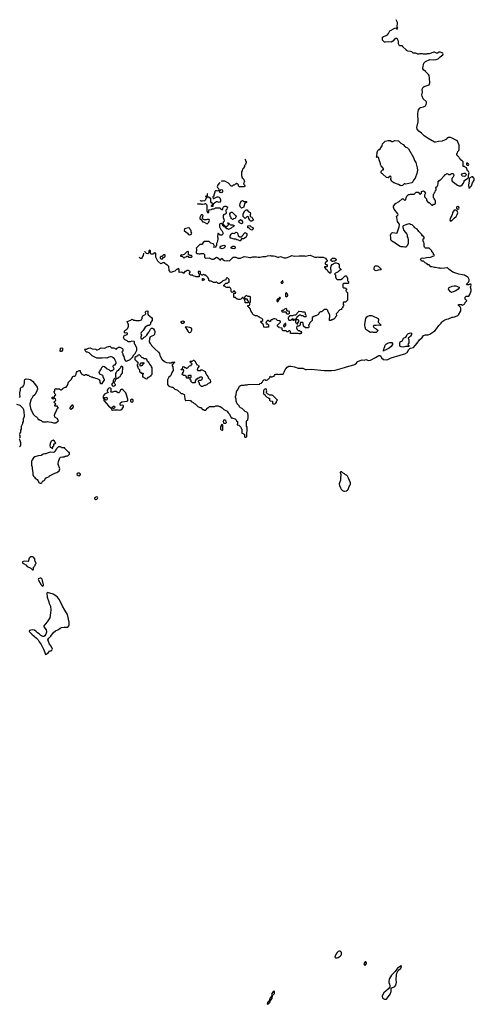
# Model space of a CAD drawing. Header units: inches. Extents: x 1889655 to 2052254, y 217972 to 431650.
# Tile 47 of 49: x 1974531 to 1984325, y 410434 to 431650. Entities that reach past the tile are written whole.
import ezdxf

# ---------------------------------------------------------------- set-up
doc = ezdxf.new("R2010")
doc.units = ezdxf.units.IN
doc.header["$MEASUREMENT"] = 0
for name, color, linetype in [('B9471', 7, 'Continuous'), ('B9472', 7, 'Continuous'), ('B9481', 7, 'Continuous'), ('B9482', 7, 'Continuous'), ('B9483', 7, 'Continuous')]:
    doc.layers.add(name, color=color, linetype=linetype)

msp = doc.modelspace()

# ---------------------------------------------------------------- linework, layer by layer
at = {"layer": 'B9471', "color": 6, "elevation": 200}
for points in [[(1974723, 420000), (1974718, 419982), (1974710, 419978), (1974630, 419982), (1974594, 419970), (1974594, 419950), (1974614, 419930), (1974664, 419904), (1974694, 419870), (1974773, 419833), (1974810, 419794), (1974822, 419798), (1974826, 419810), (1974827, 419853), (1974842, 419858), (1974847, 419873), (1974866, 419890), (1974867, 419913), (1974886, 419930), (1974861, 419981), (1974858, 420000)], [(1980000, 410713), (1979990, 410709), (1979962, 410670), (1979956, 410650), (1979962, 410630), (1979960, 410620), (1979924, 410570), (1979912, 410530), (1979914, 410514), (1979930, 410512), (1979950, 410532), (1979970, 410562), (1979978, 410622), (1980000, 410642)]]:
    msp.add_lwpolyline(points, dxfattribs=at)
for points in [[(1974990, 419615), (1974970, 419615), (1974951, 419609), (1974938, 419602), (1974931, 419590), (1974936, 419570), (1974990, 419476), (1975010, 419456), (1975030, 419445), (1975038, 419450), (1975044, 419470), (1975014, 419594), (1975010, 419602)], [(1975131, 419309), (1975120, 419300), (1975116, 419290), (1975125, 419210), (1975162, 419110), (1975168, 419070), (1975193, 419013), (1975200, 418930), (1975196, 418870), (1975179, 418761), (1975125, 418675), (1975054, 418590), (1975053, 418570), (1975100, 418500), (1975111, 418470), (1975111, 418450), (1975095, 418410), (1975070, 418375), (1975050, 418363), (1975030, 418361), (1974985, 418384), (1974950, 418419), (1974917, 418437), (1974884, 418470), (1974850, 418493), (1974810, 418501), (1974770, 418499), (1974745, 418490), (1974736, 418470), (1974746, 418450), (1974790, 418407), (1974890, 418326), (1974926, 418290), (1974950, 418245), (1974995, 418190), (1975046, 418090), (1975070, 418014), (1975090, 417974), (1975110, 417982), (1975126, 417990), (1975148, 418012), (1975170, 418042), (1975190, 418052), (1975210, 418054), (1975230, 418074), (1975238, 418090), (1975208, 418150), (1975176, 418196), (1975148, 418252), (1975139, 418290), (1975157, 418323), (1975204, 418370), (1975256, 418444), (1975300, 418480), (1975369, 418510), (1975403, 418537), (1975430, 418551), (1975490, 418561), (1975570, 418558), (1975593, 418587), (1975599, 418610), (1975597, 418670), (1975558, 418830), (1975504, 418930), (1975453, 419010), (1975392, 419152), (1975347, 419207), (1975310, 419239), (1975249, 419270)], [(1979910, 410508), (1979890, 410495), (1979872, 410470), (1979864, 410444), (1979870, 410434), (1979890, 410442), (1979928, 410490), (1979926, 410506)]]:
    msp.add_lwpolyline(points, close=True, dxfattribs=at)
at = {"layer": 'B9472', "color": 6, "elevation": 200}
for points in [[(1979384, 428643), (1979394, 428630), (1979394, 428610), (1979412, 428592), (1979412, 428570), (1979392, 428530), (1979372, 428510), (1979371, 428490), (1979351, 428450), (1979331, 428430), (1979322, 428390), (1979312, 428370), (1979311, 428290), (1979326, 428246), (1979345, 428225), (1979371, 428170), (1979352, 428110), (1979372, 428090), (1979382, 428070), (1979374, 428050), (1979268, 428048), (1979246, 428070), (1979246, 428090), (1979226, 428110), (1979210, 428118), (1979190, 428106), (1979170, 428106), (1979150, 428086), (1979130, 428086), (1979110, 428066), (1979090, 428066), (1979026, 428130), (1978950, 428168), (1978887, 428173), (1978868, 428167)], [(1978841, 428141), (1978802, 428090), (1978782, 428050), (1978792, 428032), (1978814, 428010), (1978822, 427982), (1978830, 427974), (1978850, 427974), (1978870, 427992), (1978890, 427982), (1978898, 427970), (1978898, 427950), (1978891, 427930), (1978870, 427918), (1978850, 427926), (1978846, 427930), (1978842, 427962), (1978830, 427966), (1978810, 427966), (1978790, 427958), (1978770, 427966), (1978750, 427966), (1978733, 427947), (1978733, 427933), (1978714, 427870), (1978714, 427850), (1978694, 427830), (1978698, 427798), (1978710, 427794), (1978788, 427832), (1978810, 427832), (1978825, 427825), (1978842, 427810), (1978852, 427790), (1978858, 427770), (1978857, 427743), (1978844, 427716), (1978830, 427708), (1978790, 427722), (1978770, 427722), (1978746, 427714), (1978730, 427698), (1978698, 427682), (1978693, 427627), (1978670, 427626), (1978666, 427630), (1978666, 427650), (1978682, 427658), (1978686, 427690), (1978663, 427703), (1978648, 427728), (1978647, 427787), (1978642, 427802), (1978630, 427806), (1978610, 427826), (1978570, 427826), (1978558, 427822), (1978553, 427807), (1978538, 427802), (1978534, 427770), (1978512, 427748), (1978470, 427738), (1978450, 427738), (1978428, 427748), (1978435, 427763)], [(1978534, 427854), (1978534, 427850), (1978538, 427838), (1978550, 427834), (1978562, 427838), (1978576, 427864), (1978580, 427900), (1978582, 427902)], [(1978356, 427690), (1978370, 427682), (1978430, 427682), (1978450, 427672), (1978470, 427672), (1978516, 427684), (1978528, 427692), (1978534, 427690), (1978554, 427670), (1978562, 427650), (1978562, 427530), (1978578, 427498), (1978590, 427494), (1978602, 427498), (1978607, 427553), (1978662, 427558), (1978670, 427574), (1978710, 427574), (1978736, 427584), (1978750, 427594), (1978850, 427594), (1978858, 427578), (1978873, 427573), (1978878, 427558), (1978890, 427554), (1978906, 427570), (1978906, 427590), (1978923, 427617), (1978950, 427632), (1978972, 427632), (1979014, 427610), (1979004, 427596), (1978994, 427570), (1978973, 427547), (1978972, 427530), (1978982, 427490), (1978973, 427467), (1978960, 427460), (1978926, 427454), (1978912, 427430), (1978912, 427390), (1978932, 427352), (1978934, 427310), (1978914, 427290), (1978914, 427270), (1978894, 427246), (1978876, 427256), (1978864, 427256), (1978838, 427242), (1978834, 427230), (1978832, 427190), (1978862, 427130), (1978882, 427110), (1978912, 427048), (1978890, 427006), (1978848, 427008), (1978810, 427046), (1978798, 427042), (1978792, 426970), (1978802, 426950), (1978802, 426910), (1978794, 426890), (1978794, 426870), (1978784, 426856), (1978773, 426827), (1978772, 426788), (1978754, 426770), (1978754, 426750), (1978750, 426746), (1978710, 426746), (1978708, 426750), (1978722, 426758), (1978726, 426770), (1978708, 426810), (1978699, 426819), (1978650, 426835), (1978610, 426868), (1978510, 426868), (1978482, 426850), (1978464, 426816), (1978453, 426807), (1978410, 426806), (1978334, 426730), (1978342, 426710), (1978342, 426670), (1978332, 426650), (1978334, 426630), (1978350, 426614), (1978372, 426612), (1978390, 426602), (1978416, 426604), (1978430, 426612), (1978492, 426612), (1978512, 426592), (1978513, 426533), (1978533, 426513), (1978610, 426516), (1978670, 426491), (1978709, 426491), (1978723, 426497), (1978770, 426532), (1978802, 426522), (1978850, 426474), (1978862, 426478), (1978866, 426490), (1978890, 426514), (1978905, 426485), (1978944, 426464), (1978984, 426456), (1979018, 426458), (1979050, 426454), (1979130, 426532), (1979190, 426532), (1979230, 426514), (1979290, 426514), (1979350, 426542), (1979370, 426545), (1979416, 426544), (1979490, 426525), (1979510, 426525), (1979550, 426541), (1979570, 426543), (1979630, 426541), (1979671, 426531), (1979709, 426531), (1979770, 426546), (1979830, 426551), (1979870, 426565), (1979930, 426571), (1979950, 426565), (1979990, 426565), (1980000, 426562)], [(1980000, 425202), (1979984, 425196), (1979970, 425186), (1979950, 425186), (1979934, 425170), (1979934, 425150), (1979930, 425146), (1979910, 425146), (1979890, 425166), (1979870, 425166), (1979850, 425146), (1979834, 425110), (1979838, 425098), (1979870, 425094), (1979890, 425074), (1979893, 425027), (1979850, 425026), (1979830, 425018), (1979807, 425027), (1979788, 425028), (1979782, 425082), (1979767, 425087), (1979762, 425102), (1979750, 425106), (1979742, 425122), (1979726, 425130), (1979726, 425150), (1979730, 425154), (1979750, 425154), (1979766, 425170), (1979766, 425190), (1979746, 425210), (1979708, 425228), (1979690, 425246), (1979667, 425247), (1979662, 425262), (1979650, 425266), (1979610, 425266), (1979569, 425289), (1979546, 425310), (1979546, 425330), (1979527, 425347), (1979522, 425362), (1979507, 425367), (1979502, 425422), (1979490, 425426), (1979482, 425442), (1979467, 425447), (1979462, 425462), (1979446, 425470), (1979447, 425493), (1979482, 425498), (1979486, 425510), (1979486, 425550), (1979506, 425570), (1979506, 425670), (1979502, 425682), (1979490, 425686), (1979450, 425686), (1979436, 425696), (1979410, 425706), (1979374, 425670), (1979378, 425638), (1979433, 425633), (1979434, 425610), (1979454, 425590), (1979453, 425547), (1979390, 425546), (1979382, 425622), (1979370, 425626), (1979362, 425642), (1979346, 425650), (1979342, 425662), (1979330, 425666), (1979294, 425630), (1979270, 425618), (1979250, 425618), (1979227, 425627), (1979208, 425628), (1979202, 425642), (1979187, 425647), (1979182, 425662), (1979150, 425666), (1979146, 425670), (1979146, 425750), (1979150, 425754), (1979182, 425758), (1979186, 425770), (1979182, 425782), (1979167, 425787), (1979162, 425802), (1979150, 425806), (1979138, 425802), (1979133, 425787), (1979118, 425782), (1979110, 425766), (1979102, 425782), (1979086, 425790), (1979086, 425830), (1979076, 425856), (1979050, 425886), (1979030, 425878), (1978990, 425878), (1978970, 425886), (1978947, 425907), (1978926, 425910), (1978926, 425930), (1978970, 425974), (1979010, 425974), (1979027, 425993), (1979042, 425998), (1979046, 426010), (1979046, 426050), (1979010, 426086), (1978978, 426082), (1978974, 426050), (1978970, 426046), (1978932, 426028), (1978910, 426026), (1978870, 425988), (1978832, 425968), (1978810, 425968), (1978776, 425996), (1978764, 425996), (1978750, 425986), (1978710, 425986), (1978656, 426016), (1978630, 426018), (1978607, 426027), (1978606, 426050), (1978582, 426102), (1978570, 426106), (1978562, 426122), (1978546, 426130), (1978542, 426142), (1978510, 426146), (1978490, 426158), (1978470, 426146), (1978447, 426147), (1978442, 426162), (1978426, 426170), (1978426, 426210), (1978422, 426222), (1978410, 426226), (1978378, 426222), (1978374, 426210), (1978384, 426184), (1978394, 426170), (1978394, 426110), (1978390, 426106), (1978330, 426106), (1978316, 426116), (1978287, 426127), (1978268, 426128), (1978262, 426142), (1978247, 426147), (1978208, 426148), (1978186, 426170), (1978186, 426190), (1978206, 426210), (1978202, 426222), (1978187, 426227), (1978182, 426242), (1978170, 426246), (1978130, 426246), (1978113, 426227), (1978090, 426226), (1978070, 426188), (1978050, 426188), (1978027, 426207), (1977970, 426206), (1977966, 426210), (1977966, 426270), (1977962, 426282), (1977950, 426286), (1977938, 426282), (1977930, 426266), (1977910, 426266), (1977872, 426228), (1977824, 426216), (1977810, 426208), (1977790, 426206), (1977748, 426248), (1977746, 426330), (1977710, 426366), (1977690, 426366), (1977646, 426410), (1977630, 426418), (1977570, 426388), (1977510, 426446), (1977466, 426530), (1977466, 426610), (1977462, 426622), (1977430, 426626), (1977413, 426607), (1977400, 426600), (1977360, 426600), (1977346, 426610), (1977346, 426670), (1977330, 426686), (1977314, 426670), (1977314, 426630), (1977290, 426606), (1977266, 426610), (1977247, 426627), (1977242, 426642), (1977230, 426646), (1977222, 426645)], [(1977196, 426621), (1977192, 426568), (1977174, 426550), (1977172, 426528), (1977153, 426507), (1977133, 426507), (1977106, 426530), (1977104, 426536)], [(1974529, 423511), (1974542, 423530), (1974535, 423575), (1974535, 423605), (1974538, 423650), (1974548, 423670), (1974550, 423714), (1974570, 423734), (1974602, 423738), (1974616, 423764), (1974627, 423793), (1974634, 423826), (1974635, 423870), (1974645, 423895), (1974670, 423912), (1974730, 423906), (1974757, 423897), (1974770, 423891), (1974810, 423858), (1974851, 423810), (1974905, 423730), (1974915, 423690), (1974896, 423630), (1974858, 423570), (1974811, 423529), (1974796, 423490), (1974781, 423470), (1974771, 423450), (1974751, 423370), (1974751, 423350), (1974770, 423254), (1974785, 423230), (1974798, 423190), (1974830, 423142), (1974865, 423105), (1974894, 423090), (1974914, 423070), (1974930, 423034), (1974950, 423032), (1974970, 423022), (1974991, 423011), (1975014, 422990), (1975030, 422985), (1975110, 422985), (1975130, 422991), (1975156, 422984), (1975217, 422977), (1975256, 422964), (1975310, 422965), (1975348, 422990), (1975366, 423010), (1975340, 423060), (1975290, 423086), (1975282, 423130), (1975295, 423170), (1975309, 423190), (1975335, 423265), (1975342, 423278), (1975366, 423290), (1975347, 423307), (1975342, 423322), (1975330, 423326), (1975290, 423326), (1975286, 423330), (1975286, 423350), (1975302, 423358), (1975306, 423370), (1975302, 423382), (1975287, 423387), (1975282, 423402), (1975266, 423410), (1975282, 423418), (1975287, 423433), (1975302, 423438), (1975306, 423450), (1975302, 423482), (1975270, 423486), (1975258, 423482), (1975250, 423466), (1975242, 423482), (1975228, 423490), (1975230, 423514), (1975270, 423514), (1975282, 423518), (1975286, 423550), (1975306, 423570), (1975286, 423590), (1975282, 423622), (1975266, 423630), (1975282, 423638), (1975286, 423650), (1975286, 423690), (1975302, 423698), (1975310, 423714), (1975318, 423698), (1975330, 423694), (1975387, 423693), (1975410, 423674), (1975430, 423674), (1975450, 423694), (1975462, 423698), (1975466, 423710), (1975510, 423732), (1975530, 423734), (1975556, 423764), (1975578, 423810), (1975578, 423830), (1975588, 423850), (1975640, 423900), (1975676, 423964), (1975690, 423971), (1975710, 423972), (1975735, 423985), (1975749, 424010), (1975758, 424050), (1975768, 424070), (1975810, 424094), (1975833, 424093), (1975832, 424070), (1975838, 424050), (1975860, 424020), (1975870, 424012), (1975910, 423992), (1975927, 423993), (1975950, 424002), (1975970, 424002), (1975993, 423993), (1976010, 423992), (1976034, 423970), (1976073, 423953), (1976092, 423952), (1976110, 423942), (1976130, 423942), (1976164, 423924), (1976190, 423922), (1976230, 423902), (1976242, 423890), (1976254, 423870), (1976254, 423830), (1976270, 423814), (1976310, 423814), (1976326, 423850), (1976356, 423884), (1976356, 423896), (1976330, 423946), (1976328, 423970), (1976320, 423980), (1976258, 424010), (1976242, 424050), (1976248, 424070), (1976286, 424110), (1976288, 424130), (1976308, 424170), (1976330, 424182), (1976360, 424180), (1976414, 424130), (1976454, 424110), (1976490, 424074), (1976508, 424092), (1976530, 424094), (1976566, 424130), (1976548, 424168), (1976548, 424192), (1976567, 424213), (1976590, 424214), (1976606, 424250), (1976606, 424270), (1976570, 424346), (1976543, 424363), (1976530, 424378), (1976507, 424387), (1976490, 424388), (1976450, 424378), (1976410, 424358), (1976370, 424362), (1976310, 424355), (1976190, 424358), (1976089, 424409), (1976029, 424469), (1975990, 424488), (1975969, 424489), (1975948, 424510), (1975938, 424538), (1975928, 424550), (1975930, 424554), (1975970, 424552), (1976010, 424571), (1976050, 424576), (1976090, 424561), (1976172, 424552), (1976190, 424534), (1976210, 424534), (1976246, 424550), (1976256, 424564), (1976283, 424577), (1976368, 424572), (1976418, 424602), (1976449, 424611), (1976470, 424612), (1976490, 424602), (1976510, 424582), (1976560, 424580), (1976610, 424554), (1976622, 424558), (1976627, 424573), (1976642, 424578), (1976650, 424594), (1976690, 424594), (1976744, 424564), (1976754, 424550), (1976754, 424510), (1976738, 424502), (1976734, 424490), (1976752, 424452), (1976752, 424430), (1976771, 424391), (1976791, 424331), (1976810, 424302), (1976830, 424292), (1976908, 424330), (1976960, 424380), (1976989, 424431), (1977022, 424458), (1977036, 424484), (1977052, 424528), (1977057, 424570), (1977018, 424650), (1977006, 424666), (1977002, 424710), (1976996, 424716), (1976950, 424723), (1976914, 424710), (1976870, 424706), (1976846, 424730), (1976790, 424762), (1976775, 424790), (1976769, 424811), (1976790, 424854), (1976810, 424852), (1976846, 424870), (1976854, 424886), (1976850, 424898), (1976830, 424902), (1976810, 424898), (1976790, 424906), (1976789, 424909), (1976789, 424930), (1976799, 424950), (1976815, 424970), (1976838, 424982), (1976858, 425002), (1976877, 425050), (1976878, 425090), (1976858, 425110), (1976850, 425126), (1976849, 425150), (1976922, 425178), (1976950, 425194), (1976970, 425192), (1976990, 425178), (1977010, 425178), (1977032, 425172), (1977110, 425171), (1977154, 425186), (1977164, 425196), (1977169, 425210), (1977170, 425234), (1977182, 425270), (1977190, 425278), (1977229, 425291), (1977248, 425310), (1977238, 425350), (1977249, 425371), (1977290, 425374), (1977292, 425310), (1977302, 425290), (1977372, 425230), (1977382, 425210), (1977382, 425170), (1977358, 425130), (1977351, 425110), (1977351, 425089), (1977344, 425076), (1977317, 425063), (1977290, 425058), (1977232, 425028), (1977192, 424950), (1977151, 424910), (1977142, 424890), (1977156, 424850), (1977142, 424818), (1977142, 424790), (1977150, 424776), (1977155, 424775), (1977170, 424775), (1977190, 424785), (1977209, 424811), (1977238, 424822), (1977268, 424850), (1977288, 424890), (1977318, 424922), (1977350, 424982), (1977363, 424997), (1977370, 425002), (1977390, 425002), (1977410, 424992), (1977435, 424955), (1977442, 424930), (1977434, 424870), (1977413, 424847), (1977345, 424815), (1977324, 424776), (1977322, 424710), (1977342, 424670), (1977362, 424650), (1977372, 424630), (1977440, 424560), (1977524, 424484), (1977540, 424460), (1977550, 424414), (1977590, 424334), (1977650, 424282), (1977690, 424262), (1977753, 424253), (1977787, 424253), (1977802, 424258), (1977806, 424270), (1977813, 424273), (1977870, 424274), (1977874, 424270), (1977858, 424262), (1977850, 424246), (1977838, 424242), (1977834, 424230), (1977818, 424222), (1977814, 424210), (1977814, 424190), (1977832, 424170), (1977834, 424090), (1977811, 424049), (1977790, 423986), (1977774, 423970), (1977742, 423950), (1977712, 423890), (1977714, 423790), (1977740, 423760), (1977764, 423744), (1977790, 423742), (1977810, 423732), (1977830, 423732), (1977870, 423692), (1977913, 423673), (1977934, 423670), (1978010, 423594), (1978032, 423592), (1978071, 423571), (1978084, 423544), (1978092, 423470), (1978105, 423445), (1978110, 423442), (1978170, 423452), (1978210, 423442), (1978226, 423426), (1978270, 423402), (1978290, 423382), (1978310, 423372), (1978370, 423312), (1978410, 423292), (1978432, 423292), (1978470, 423254), (1978490, 423254), (1978510, 423234), (1978542, 423238), (1978546, 423250), (1978562, 423258), (1978566, 423270), (1978590, 423294), (1978602, 423298), (1978610, 423314), (1978730, 423314), (1978753, 423333), (1978807, 423333), (1978833, 423313), (1978852, 423312), (1978894, 423290), (1978930, 423252), (1978997, 423217), (1979020, 423180), (1979052, 423150), (1979090, 423074), (1979110, 423072), (1979124, 423064), (1979170, 423052), (1979192, 423030), (1979205, 423005), (1979222, 422990), (1979222, 422950), (1979214, 422930), (1979218, 422918), (1979250, 422914), (1979294, 422870), (1979302, 422842), (1979314, 422830), (1979314, 422750), (1979318, 422738), (1979353, 422733), (1979358, 422718), (1979374, 422710), (1979374, 422670), (1979378, 422658), (1979410, 422654), (1979426, 422670), (1979428, 422870), (1979418, 422890), (1979418, 422990), (1979427, 423013), (1979446, 423030), (1979446, 423050), (1979456, 423064), (1979456, 423136), (1979446, 423150), (1979446, 423170), (1979426, 423190), (1979386, 423210), (1979326, 423270), (1979289, 423289), (1979268, 423310), (1979258, 423330), (1979215, 423375), (1979195, 423430), (1979194, 423470), (1979183, 423517), (1979182, 423530), (1979194, 423570), (1979198, 423630), (1979216, 423664), (1979230, 423674), (1979268, 423752), (1979286, 423770), (1979310, 423774), (1979370, 423772), (1979390, 423782), (1979430, 423785), (1979450, 423792), (1979690, 423794), (1979702, 423798), (1979707, 423813), (1979742, 423818), (1979747, 423833), (1979762, 423838), (1979766, 423870), (1979782, 423878), (1979787, 423893), (1979810, 423894), (1979830, 423882), (1979850, 423882), (1979866, 423890), (1979890, 423914), (1979902, 423918), (1979910, 423934), (1979922, 423938), (1979928, 423972), (1979934, 423970), (1979938, 423958), (1979970, 423954), (1980000, 423968)], [(1980000, 423536), (1979986, 423550), (1979970, 423558), (1979920, 423560), (1979866, 423590), (1979848, 423608), (1979849, 423631), (1979858, 423650), (1979848, 423670), (1979846, 423690), (1979830, 423698), (1979810, 423688), (1979800, 423680), (1979782, 423650), (1979782, 423590), (1979790, 423582), (1979813, 423573), (1979822, 423550), (1979850, 423522), (1979874, 423510), (1979890, 423494), (1979913, 423493), (1979914, 423450), (1979930, 423434), (1979974, 423430), (1979974, 423390), (1979978, 423378), (1979990, 423374), (1980000, 423374)], [(1974528, 422730), (1974540, 422740), (1974555, 422765), (1974556, 422804), (1974568, 422830), (1974569, 422890), (1974598, 422950), (1974598, 422970), (1974615, 422990), (1974614, 423050), (1974633, 423110), (1974629, 423209), (1974622, 423242), (1974609, 423270), (1974538, 423338), (1974470, 423355)], [(1974528, 422630), (1974538, 422650), (1974538, 422690), (1974528, 422710)], [(1974530, 422452), (1974549, 422471), (1974555, 422490), (1974554, 422530), (1974537, 422597), (1974528, 422612)], [(1974858, 420000), (1974854, 420030), (1974846, 420050), (1974830, 420069), (1974810, 420079), (1974770, 420073), (1974750, 420064), (1974736, 420050), (1974723, 420000)]]:
    msp.add_lwpolyline(points, dxfattribs=at)
for points in [[(1979310, 427586), (1979286, 427610), (1979275, 427650), (1979282, 427690), (1979301, 427739), (1979330, 427751), (1979370, 427731), (1979414, 427730), (1979414, 427710), (1979393, 427707), (1979384, 427696), (1979350, 427606), (1979324, 427596)], [(1979510, 427308), (1979488, 427330), (1979468, 427370), (1979462, 427402), (1979430, 427406), (1979390, 427368), (1979346, 427410), (1979346, 427470), (1979378, 427530), (1979390, 427542), (1979410, 427552), (1979430, 427552), (1979450, 427514), (1979472, 427512), (1979493, 427493), (1979502, 427470), (1979493, 427447), (1979493, 427413), (1979530, 427392), (1979546, 427366), (1979562, 427350), (1979562, 427330), (1979557, 427323), (1979530, 427308)], [(1978470, 427446), (1978438, 427442), (1978414, 427390), (1978414, 427370), (1978452, 427332), (1978470, 427294), (1978492, 427292), (1978570, 427252), (1978580, 427260), (1978602, 427290), (1978618, 427330), (1978610, 427346), (1978570, 427348), (1978550, 427338), (1978510, 427338), (1978488, 427348), (1978466, 427370), (1978466, 427390), (1978486, 427430)], [(1979130, 427346), (1979107, 427347), (1979102, 427362), (1979086, 427370), (1979086, 427390), (1979068, 427408), (1979068, 427430), (1979058, 427450), (1979058, 427470), (1979069, 427491), (1979090, 427502), (1979110, 427502), (1979182, 427430), (1979192, 427410), (1979170, 427366), (1979138, 427362)], [(1979310, 427248), (1979283, 427263), (1979275, 427275), (1979263, 427283), (1979246, 427310), (1979280, 427340), (1979290, 427342), (1979310, 427334), (1979332, 427292), (1979330, 427266)], [(1978170, 427166), (1978078, 427142), (1978074, 427110), (1978114, 427070), (1978137, 427057), (1978170, 427022), (1978190, 427014), (1978210, 427022), (1978230, 427034), (1978238, 427050), (1978227, 427073), (1978226, 427110), (1978206, 427130), (1978195, 427155)], [(1979030, 427128), (1979010, 427146), (1978990, 427146), (1978982, 427162), (1978966, 427170), (1978962, 427182), (1978926, 427190), (1978922, 427202), (1978906, 427210), (1978906, 427234), (1978930, 427234), (1978938, 427218), (1978953, 427213), (1978958, 427198), (1978990, 427194), (1979002, 427198), (1979007, 427213), (1979026, 427230), (1979022, 427262), (1979006, 427270), (1979010, 427274), (1979030, 427274), (1979038, 427258), (1979054, 427250), (1979058, 427238), (1979073, 427233), (1979132, 427232), (1979138, 427218), (1979153, 427213), (1979153, 427207), (1979138, 427202), (1979134, 427190), (1979110, 427178), (1979090, 427158)], [(1979530, 427118), (1979506, 427130), (1979470, 427166), (1979447, 427167), (1979449, 427211), (1979490, 427214), (1979514, 427190), (1979554, 427170), (1979562, 427150), (1979550, 427128)], [(1979270, 426974), (1979310, 426974), (1979322, 426978), (1979326, 426990), (1979383, 427057), (1979390, 427062), (1979413, 427053), (1979422, 427042), (1979425, 427010), (1979400, 426960), (1979390, 426948), (1979350, 426926), (1979310, 426926), (1979294, 426910), (1979294, 426890), (1979290, 426886), (1979270, 426888), (1979242, 426902), (1979209, 426909), (1979190, 426918), (1979150, 426918), (1979090, 426946), (1979070, 426946), (1979066, 426950), (1979066, 426990), (1979086, 427030), (1979110, 427052), (1979130, 427052), (1979158, 427042), (1979190, 427072), (1979210, 427062), (1979222, 427050), (1979233, 427027), (1979234, 426990)], [(1978890, 426715), (1978870, 426718), (1978848, 426730), (1978848, 426752), (1978866, 426770), (1978931, 426791), (1978950, 426782), (1978958, 426770), (1978951, 426749), (1978930, 426729)], [(1979144, 426716), (1979110, 426718), (1979086, 426730), (1979088, 426750), (1979126, 426770), (1979150, 426772), (1979164, 426764), (1979172, 426750), (1979170, 426728)], [(1977630, 426586), (1977593, 426547), (1977570, 426546), (1977554, 426530), (1977554, 426510), (1977570, 426494), (1977610, 426494), (1977627, 426533), (1977650, 426534), (1977666, 426550), (1977662, 426582)], [(1978158, 426658), (1978150, 426658), (1978134, 426650), (1978072, 426588), (1978053, 426587), (1978030, 426578), (1978010, 426586), (1977994, 426570), (1977998, 426558), (1978033, 426553), (1978054, 426530), (1978058, 426518), (1978070, 426514), (1978090, 426534), (1978116, 426544), (1978130, 426554), (1978150, 426554), (1978170, 426534), (1978230, 426534), (1978246, 426550), (1978242, 426562), (1978230, 426566), (1978190, 426566), (1978182, 426582), (1978167, 426587), (1978166, 426650)], [(1978490, 426028), (1978466, 426030), (1978466, 426070), (1978470, 426074), (1978492, 426072), (1978498, 426058), (1978514, 426050), (1978498, 426042)], [(1978050, 425104), (1978030, 425105), (1978025, 425110), (1978009, 425130), (1978006, 425150), (1978050, 425161), (1978076, 425150), (1978076, 425130)], [(1978190, 424903), (1978175, 424910), (1978161, 424941), (1978114, 425010), (1978105, 425030), (1978110, 425036), (1978190, 425026), (1978210, 425016), (1978230, 424991), (1978233, 424970), (1978230, 424950), (1978210, 424909)], [(1975410, 424498), (1975402, 424510), (1975409, 424570), (1975430, 424578), (1975450, 424571), (1975455, 424550), (1975450, 424528), (1975430, 424502)], [(1977110, 424426), (1977078, 424422), (1977073, 424407), (1977058, 424402), (1977050, 424386), (1977030, 424386), (1977014, 424370), (1977014, 424330), (1977034, 424310), (1977038, 424298), (1977053, 424293), (1977058, 424278), (1977074, 424270), (1977074, 424230), (1977062, 424210), (1977062, 424190), (1977074, 424170), (1977074, 424150), (1977093, 424133), (1977098, 424118), (1977114, 424110), (1977114, 424070), (1977118, 424058), (1977133, 424053), (1977150, 424034), (1977193, 424033), (1977194, 424010), (1977178, 424002), (1977174, 423990), (1977178, 423958), (1977193, 423953), (1977210, 423934), (1977233, 423933), (1977238, 423918), (1977270, 423914), (1977282, 423918), (1977287, 423933), (1977302, 423938), (1977307, 423953), (1977330, 423954), (1977350, 423974), (1977362, 423978), (1977366, 423990), (1977386, 424010), (1977386, 424150), (1977368, 424168), (1977366, 424190), (1977356, 424196), (1977338, 424230), (1977323, 424243), (1977310, 424266), (1977287, 424287), (1977270, 424326), (1977250, 424346), (1977210, 424346), (1977190, 424366), (1977167, 424367)], [(1976730, 424186), (1976712, 424168), (1976702, 424150), (1976665, 424115), (1976651, 424090), (1976625, 424075), (1976610, 424048), (1976592, 424030), (1976592, 423972), (1976602, 423950), (1976600, 423940), (1976592, 423928), (1976570, 423918), (1976557, 423903), (1976546, 423870), (1976542, 423830), (1976522, 423810), (1976511, 423790), (1976530, 423761), (1976550, 423755), (1976570, 423759), (1976589, 423770), (1976594, 423790), (1976575, 423810), (1976566, 423830), (1976575, 423850), (1976594, 423870), (1976604, 423896), (1976622, 423918), (1976654, 423934), (1976666, 423934), (1976668, 423950), (1976695, 423965), (1976710, 423994), (1976736, 424024), (1976749, 424051), (1976753, 424150), (1976750, 424166)], [(1977150, 424188), (1977126, 424190), (1977126, 424230), (1977150, 424254), (1977182, 424258), (1977190, 424274), (1977198, 424258), (1977214, 424250), (1977198, 424242), (1977193, 424227), (1977178, 424222), (1977173, 424207)], [(1978370, 424094), (1978430, 424094), (1978450, 424114), (1978530, 424072), (1978544, 424024), (1978558, 423998), (1978570, 423994), (1978574, 423970), (1978592, 423952), (1978594, 423930), (1978631, 423890), (1978642, 423850), (1978631, 423829), (1978590, 423808), (1978560, 423780), (1978544, 423776), (1978530, 423766), (1978510, 423766), (1978484, 423756), (1978470, 423746), (1978447, 423747), (1978407, 423787), (1978406, 423810), (1978396, 423836), (1978386, 423850), (1978386, 423870), (1978390, 423874), (1978410, 423882), (1978438, 423882), (1978447, 423893), (1978462, 423898), (1978466, 423930), (1978450, 423946), (1978410, 423946), (1978390, 423926), (1978370, 423926), (1978352, 423908), (1978330, 423906), (1978314, 423870), (1978313, 423827), (1978250, 423826), (1978242, 423842), (1978226, 423850), (1978222, 423882), (1978206, 423890), (1978206, 423930), (1978226, 423950), (1978222, 423982), (1978210, 423986), (1978170, 423986), (1978154, 423970), (1978158, 423958), (1978174, 423950), (1978173, 423927), (1978130, 423926), (1978126, 423930), (1978122, 423962), (1978107, 423967), (1978090, 423986), (1978050, 423986), (1978042, 424002), (1978026, 424010), (1978042, 424018), (1978047, 424053), (1978062, 424058), (1978066, 424090), (1978062, 424102), (1978050, 424106), (1978010, 424106), (1978006, 424110), (1978022, 424118), (1978030, 424134), (1978042, 424138), (1978046, 424170), (1978050, 424174), (1978073, 424173), (1978078, 424158), (1978110, 424154), (1978118, 424138), (1978130, 424134), (1978142, 424138), (1978147, 424153), (1978162, 424158), (1978166, 424170), (1978186, 424190), (1978222, 424198), (1978227, 424213), (1978242, 424218), (1978246, 424230), (1978242, 424242), (1978227, 424247), (1978222, 424262), (1978207, 424267), (1978206, 424290), (1978210, 424294), (1978250, 424294), (1978262, 424298), (1978270, 424314), (1978293, 424313), (1978298, 424298), (1978314, 424290), (1978318, 424258), (1978334, 424250), (1978338, 424218), (1978370, 424214), (1978378, 424198), (1978392, 424192), (1978390, 424166), (1978378, 424162), (1978374, 424150), (1978358, 424142), (1978354, 424110)], [(1976476, 423716), (1976450, 423709), (1976428, 423692), (1976415, 423670), (1976415, 423650), (1976434, 423610), (1976400, 423600), (1976361, 423579), (1976341, 423559), (1976327, 423533), (1976330, 423494), (1976340, 423480), (1976346, 423446), (1976447, 423327), (1976498, 423278), (1976512, 423250), (1976530, 423238), (1976574, 423246), (1976610, 423243), (1976650, 423246), (1976690, 423239), (1976710, 423243), (1976735, 423266), (1976769, 423310), (1976764, 423330), (1976750, 423341), (1976710, 423334), (1976701, 423341), (1976694, 423350), (1976693, 423370), (1976705, 423395), (1976730, 423416), (1976786, 423426), (1976833, 423427), (1976849, 423431), (1976857, 423443), (1976859, 423470), (1976816, 423610), (1976770, 423663), (1976730, 423689), (1976706, 423674), (1976690, 423628), (1976670, 423608), (1976650, 423608), (1976640, 423620), (1976610, 423642), (1976570, 423637), (1976530, 423621), (1976501, 423621), (1976495, 423630), (1976503, 423657), (1976498, 423698), (1976489, 423709)], [(1976390, 423454), (1976363, 423463), (1976358, 423470), (1976355, 423490), (1976369, 423511), (1976390, 423519), (1976410, 423511), (1976416, 423490), (1976410, 423462)], [(1975670, 423346), (1975645, 423335), (1975622, 423310), (1975614, 423290), (1975614, 423270), (1975630, 423254), (1975650, 423262), (1975674, 423286), (1975688, 423310), (1975682, 423342)], [(1976550, 423266), (1976526, 423290), (1976528, 423310), (1976550, 423322), (1976570, 423322), (1976578, 423310), (1976571, 423289)], [(1976950, 423472), (1976930, 423469), (1976920, 423459), (1976915, 423450), (1976916, 423430), (1976921, 423421), (1976950, 423411), (1976970, 423421), (1976979, 423430), (1976977, 423450), (1976970, 423459)], [(1978890, 422926), (1978874, 422910), (1978873, 422887), (1978858, 422882), (1978854, 422870), (1978854, 422830), (1978874, 422810), (1978890, 422802), (1978898, 422802), (1978906, 422810), (1978906, 422910), (1978902, 422922)], [(1978950, 423026), (1978918, 423022), (1978914, 422990), (1978922, 422962), (1978930, 422954), (1978970, 422954), (1978986, 422970), (1978982, 423002), (1978967, 423007), (1978962, 423022)], [(1975410, 422446), (1975370, 422446), (1975358, 422442), (1975354, 422430), (1975338, 422422), (1975334, 422410), (1975294, 422370), (1975294, 422350), (1975274, 422330), (1975250, 422324), (1975188, 422328), (1975090, 422299), (1975070, 422299), (1975034, 422290), (1975010, 422268), (1974990, 422258), (1974930, 422254), (1974854, 422230), (1974830, 422208), (1974797, 422163), (1974782, 422130), (1974787, 422050), (1974801, 422010), (1974799, 421970), (1974811, 421890), (1974811, 421850), (1974831, 421811), (1974852, 421790), (1974862, 421770), (1974904, 421744), (1974924, 421724), (1974950, 421674), (1974970, 421662), (1974990, 421662), (1975010, 421674), (1975030, 421714), (1975050, 421714), (1975070, 421734), (1975090, 421774), (1975166, 421810), (1975176, 421824), (1975215, 421845), (1975290, 421882), (1975330, 421892), (1975354, 421906), (1975378, 421930), (1975395, 421970), (1975362, 422070), (1975362, 422090), (1975369, 422130), (1975398, 422210), (1975410, 422222), (1975452, 422232), (1975490, 422232), (1975510, 422242), (1975530, 422242), (1975548, 422252), (1975567, 422253), (1975606, 422290), (1975602, 422322), (1975590, 422326), (1975547, 422367), (1975506, 422410), (1975502, 422422), (1975490, 422426), (1975430, 422426), (1975422, 422442)], [(1975250, 422588), (1975210, 422566), (1975185, 422515), (1975178, 422470), (1975190, 422442), (1975212, 422432), (1975230, 422414), (1975242, 422418), (1975246, 422450), (1975266, 422470), (1975267, 422513), (1975290, 422514), (1975306, 422530), (1975302, 422542), (1975287, 422547), (1975278, 422570)], [(1975817, 421877), (1975783, 421877), (1975772, 421870), (1975765, 421850), (1975792, 421830), (1975810, 421823), (1975830, 421832), (1975842, 421850), (1975839, 421859)], [(1976189, 421369), (1976170, 421365), (1976145, 421350), (1976144, 421330), (1976150, 421324), (1976170, 421311), (1976190, 421316), (1976206, 421330), (1976216, 421350), (1976210, 421362)]]:
    msp.add_lwpolyline(points, close=True, dxfattribs=at)
at = {"layer": 'B9481', "color": 6, "elevation": 200}
for points in [[(1981430, 411576), (1981410, 411576), (1981392, 411570), (1981370, 411553), (1981350, 411522), (1981326, 411470), (1981322, 411450), (1981338, 411438), (1981370, 411435), (1981390, 411441), (1981437, 411470), (1981455, 411490), (1981463, 411510), (1981465, 411530), (1981461, 411550), (1981450, 411564)], [(1981990, 411348), (1981970, 411348), (1981947, 411310), (1981952, 411290), (1981970, 411272), (1981990, 411292), (1981999, 411310), (1981999, 411330)], [(1982750, 411266), (1982690, 411229), (1982671, 411210), (1982619, 411141), (1982539, 411061), (1982499, 410990), (1982490, 410970), (1982484, 410930), (1982486, 410906), (1982501, 410870), (1982506, 410834), (1982504, 410796), (1982490, 410789), (1982476, 410770), (1982379, 410681), (1982347, 410630), (1982343, 410610), (1982346, 410570), (1982359, 410559), (1982390, 410545), (1982430, 410548), (1982455, 410570), (1982510, 410651), (1982532, 410712), (1982536, 410784), (1982610, 410821), (1982632, 410850), (1982648, 410910), (1982643, 410970), (1982645, 411070), (1982654, 411106), (1982681, 411159), (1982739, 411210), (1982758, 411250), (1982758, 411258)]]:
    msp.add_lwpolyline(points, close=True, dxfattribs=at)
msp.add_lwpolyline([(1980000, 410642), (1980009, 410650), (1980017, 410670), (1980020, 410700), (1980010, 410726), (1980005, 410715), (1980000, 410713)], dxfattribs=at)
at = {"layer": 'B9482', "color": 6, "elevation": 200}
for points in [[(1980000, 423968), (1980010, 423972), (1980020, 423980), (1980036, 424004), (1980050, 424012), (1980090, 424012), (1980110, 424002), (1980133, 424013), (1980210, 424014), (1980230, 424054), (1980249, 424111), (1980262, 424130), (1980294, 424166), (1980330, 424186), (1980374, 424186), (1980450, 424171), (1980530, 424139), (1980630, 424142), (1980690, 424116), (1980710, 424114), (1980810, 424119), (1981091, 424091), (1981251, 424091), (1981330, 424099), (1981525, 424155), (1981570, 424172), (1981727, 424213), (1981755, 424225), (1981788, 424250), (1981798, 424270), (1981810, 424282), (1981910, 424322), (1981950, 424312), (1981990, 424331), (1982046, 424306), (1982090, 424314), (1982198, 424370), (1982230, 424394), (1982270, 424412), (1982291, 424411), (1982310, 424402), (1982327, 424367), (1982371, 424331), (1982423, 424323), (1982462, 424330), (1982530, 424366), (1982730, 424421), (1982750, 424431), (1982830, 424447), (1982880, 424480), (1982916, 424544), (1982936, 424564), (1982948, 424572), (1983014, 424590), (1983047, 424633), (1983097, 424683), (1983146, 424750), (1983199, 424801), (1983230, 424846), (1983270, 424859), (1983330, 424863), (1983370, 424871), (1983472, 424948), (1983513, 424990), (1983562, 425058), (1983612, 425108), (1983626, 425134), (1983646, 425154), (1983690, 425183), (1983723, 425197), (1983770, 425207), (1983850, 425238), (1983870, 425238), (1983895, 425245), (1983953, 425267), (1983970, 425278), (1983982, 425290), (1984035, 425375), (1984035, 425435), (1984022, 425462), (1984007, 425467), (1984002, 425482), (1983986, 425490), (1983987, 425513), (1984047, 425513), (1984070, 425502), (1984118, 425530), (1984127, 425553), (1984166, 425590), (1984162, 425602), (1984147, 425607), (1984126, 425630), (1984129, 425670), (1984150, 425692), (1984210, 425694), (1984229, 425731), (1984257, 425810), (1984258, 425838), (1984242, 425890), (1984255, 425930), (1984248, 425948), (1984230, 425954), (1984200, 425940), (1984170, 425935), (1984160, 425940), (1984155, 425950), (1984202, 425998), (1984216, 426024), (1984217, 426050), (1984194, 426094), (1984150, 426125), (1984110, 426143), (1984070, 426154), (1983990, 426165), (1983862, 426210), (1983784, 426264), (1983750, 426302), (1983730, 426304), (1983686, 426294), (1983610, 426289), (1983590, 426294), (1983550, 426294), (1983490, 426309), (1983470, 426309), (1983410, 426328), (1983390, 426328), (1983350, 426366), (1983326, 426370), (1983308, 426388), (1983266, 426410), (1983230, 426446), (1983190, 426446), (1983168, 426490), (1983186, 426510), (1983210, 426516), (1983230, 426511), (1983330, 426531), (1983370, 426525), (1983466, 426570), (1983462, 426582), (1983448, 426588), (1983442, 426622), (1983430, 426626), (1983422, 426642), (1983406, 426650), (1983406, 426670), (1983350, 426726), (1983270, 426726), (1983262, 426742), (1983250, 426746), (1983246, 426770), (1983247, 426827), (1983236, 426856), (1983226, 426870), (1983226, 426930), (1983242, 426938), (1983246, 426950), (1983238, 426970), (1983206, 426990), (1983190, 427026), (1983130, 427088), (1983118, 427110), (1983094, 427134), (1983043, 427163), (1983030, 427186), (1982986, 427230), (1982950, 427238), (1982930, 427248), (1982890, 427246), (1982851, 427229), (1982810, 427218), (1982794, 427210), (1982784, 427196), (1982782, 427170), (1982805, 427110), (1982871, 427030), (1982880, 427000), (1982881, 426970), (1982891, 426950), (1982901, 426910), (1982898, 426830), (1982880, 426780), (1982852, 426750), (1982830, 426749), (1982790, 426757), (1982750, 426756), (1982730, 426761), (1982650, 426810), (1982593, 426853), (1982570, 426864), (1982533, 426890), (1982523, 426917), (1982526, 426950), (1982521, 427010), (1982530, 427041), (1982550, 427061), (1982570, 427068), (1982650, 427048), (1982663, 427057), (1982706, 427190), (1982713, 427227), (1982709, 427250), (1982670, 427302), (1982652, 427390), (1982649, 427411), (1982654, 427426), (1982679, 427441), (1982684, 427450), (1982675, 427470), (1982600, 427570), (1982585, 427610), (1982585, 427635), (1982609, 427671), (1982629, 427691), (1982706, 427730), (1982770, 427792), (1982794, 427790), (1982830, 427754), (1982850, 427774), (1982855, 427810), (1982869, 427850), (1982890, 427872), (1982910, 427882), (1982930, 427882), (1982950, 427894), (1983027, 427893), (1983060, 427920), (1983070, 427934), (1983112, 427932), (1983150, 427894), (1983186, 427910), (1983188, 427950), (1983230, 427961), (1983245, 427950), (1983272, 427910), (1983254, 427870), (1983254, 427830), (1983293, 427793), (1983294, 427770), (1983304, 427744), (1983330, 427714), (1983350, 427714), (1983410, 427654), (1983430, 427654), (1983447, 427673), (1983470, 427674), (1983486, 427690), (1983486, 427750), (1983482, 427762), (1983467, 427767), (1983466, 427790), (1983446, 427810), (1983446, 427890), (1983462, 427898), (1983466, 427930), (1983482, 427938), (1983486, 427970), (1983502, 427978), (1983506, 427990), (1983502, 428022), (1983486, 428030), (1983502, 428038), (1983507, 428053), (1983522, 428058), (1983536, 428084), (1983546, 428110), (1983548, 428170), (1983566, 428174), (1983570, 428192), (1983590, 428194), (1983686, 428290), (1983689, 428311), (1983710, 428314), (1983730, 428334), (1983752, 428332), (1983770, 428314), (1983810, 428314), (1983830, 428334), (1983870, 428334), (1983882, 428310), (1983885, 428290), (1983862, 428250), (1983842, 428230), (1983838, 428190), (1983845, 428170), (1983963, 428083), (1983990, 428071), (1984010, 428068), (1984032, 428068), (1984065, 428090), (1984093, 428127), (1984106, 428170), (1984121, 428190), (1984178, 428230), (1984198, 428250), (1984202, 428298), (1984213, 428353), (1984197, 428377), (1984178, 428390), (1984155, 428455), (1984126, 428470), (1984110, 428486), (1984088, 428490), (1984086, 428590), (1984066, 428610), (1984026, 428630), (1984018, 428658), (1984006, 428670), (1984002, 428682), (1983990, 428686), (1983982, 428702), (1983967, 428707), (1983962, 428722), (1983946, 428730), (1983946, 428770), (1983962, 428778), (1983969, 428811), (1983990, 428834), (1983998, 428850), (1983998, 428950), (1983959, 429030), (1983941, 429050), (1983850, 429097), (1983810, 429109), (1983770, 429109), (1983732, 429088), (1983724, 429076), (1983700, 429060), (1983634, 429030), (1983550, 429025), (1983490, 429009), (1983470, 429013), (1983330, 429089), (1983248, 429148), (1983190, 429205), (1983129, 429250), (1983092, 429292), (1983090, 429330), (1983116, 429450), (1983110, 429630), (1983114, 429670), (1983125, 429710), (1983150, 429746), (1983164, 429756), (1983230, 429771), (1983270, 429796), (1983290, 429825), (1983298, 429850), (1983298, 429870), (1983289, 429890), (1983226, 429946), (1983202, 430000)], [(1980000, 426562), (1980032, 426552), (1980050, 426551), (1980090, 426532), (1980110, 426532), (1980150, 426551), (1980230, 426522), (1980270, 426522), (1980350, 426551), (1980390, 426571), (1980450, 426558), (1980550, 426565), (1980570, 426561), (1980650, 426565), (1980670, 426562), (1980690, 426552), (1980749, 426571), (1980790, 426575), (1980850, 426545), (1980890, 426532), (1980930, 426532), (1980950, 426538), (1980970, 426531), (1981069, 426531), (1981122, 426510), (1981132, 426492), (1981154, 426470), (1981154, 426450), (1981114, 426410), (1981114, 426390), (1981130, 426374), (1981150, 426374), (1981154, 426370), (1981154, 426330), (1981150, 426326), (1981110, 426326), (1981098, 426322), (1981094, 426310), (1981134, 426270), (1981158, 426258), (1981170, 426234), (1981210, 426194), (1981230, 426194), (1981238, 426202), (1981236, 426324), (1981240, 426340), (1981263, 426377), (1981330, 426414), (1981352, 426412), (1981390, 426394), (1981414, 426370), (1981414, 426310), (1981434, 426290), (1981438, 426278), (1981454, 426270), (1981438, 426262), (1981434, 426250), (1981410, 426238), (1981390, 426218), (1981334, 426190), (1981314, 426170), (1981334, 426150), (1981334, 426110), (1981350, 426074), (1981370, 426054), (1981450, 426052), (1981486, 426070), (1981546, 426130), (1981570, 426132), (1981578, 426098), (1981594, 426090), (1981594, 426030), (1981598, 426018), (1981612, 426012), (1981612, 425970), (1981610, 425966), (1981510, 425966), (1981494, 425950), (1981494, 425890), (1981498, 425878), (1981510, 425874), (1981550, 425874), (1981558, 425858), (1981572, 425852), (1981574, 425830), (1981558, 425822), (1981554, 425810), (1981573, 425793), (1981578, 425778), (1981594, 425770), (1981592, 425608), (1981553, 425567), (1981510, 425566), (1981502, 425550), (1981502, 425510), (1981514, 425490), (1981494, 425470), (1981493, 425447), (1981478, 425442), (1981473, 425427), (1981453, 425407), (1981430, 425398), (1981362, 425330), (1981352, 425310), (1981354, 425270), (1981334, 425250), (1981330, 425226), (1981300, 425200), (1981284, 425196), (1981270, 425186), (1981250, 425186), (1981232, 425168), (1981210, 425166), (1981206, 425170), (1981209, 425290), (1981178, 425358), (1981168, 425370), (1981167, 425387), (1981150, 425406), (1981090, 425406), (1981052, 425368), (1981030, 425358), (1981010, 425358), (1980994, 425350), (1980974, 425330), (1980974, 425310), (1980954, 425290), (1980910, 425268), (1980893, 425267), (1980864, 425256), (1980834, 425230), (1980831, 425169), (1980774, 425110), (1980772, 425088), (1980754, 425070), (1980762, 425050), (1980762, 425030), (1980754, 425010), (1980686, 425010), (1980646, 425050), (1980638, 425110), (1980630, 425126), (1980590, 425126), (1980578, 425122), (1980574, 425110), (1980574, 425070), (1980558, 425062), (1980550, 425046), (1980510, 425046), (1980498, 425042), (1980494, 425010), (1980510, 424974), (1980533, 424953), (1980552, 424952), (1980590, 424934), (1980602, 424910), (1980594, 424890), (1980570, 424878), (1980550, 424878), (1980530, 424888), (1980370, 424886), (1980366, 424890), (1980366, 424930), (1980350, 424946), (1980330, 424946), (1980310, 424926), (1980290, 424926), (1980270, 424946), (1980207, 424947), (1980188, 424968), (1980182, 425002), (1980127, 425007), (1980122, 425022), (1980107, 425027), (1980086, 425050), (1980086, 425070), (1980146, 425130), (1980146, 425150), (1980130, 425158), (1980110, 425158), (1980088, 425168), (1980056, 425196), (1980030, 425206), (1980010, 425206), (1980000, 425202)], [(1980000, 423374), (1980030, 423374), (1980042, 423378), (1980046, 423390), (1980066, 423410), (1980066, 423430), (1980086, 423450), (1980000, 423536)]]:
    msp.add_lwpolyline(points, dxfattribs=at)
for points in [[(1982550, 429025), (1982570, 429025), (1982616, 429044), (1982690, 429042), (1982742, 428990), (1982790, 428962), (1982834, 428914), (1982885, 428890), (1982906, 428870), (1983018, 428678), (1983039, 428619), (1983064, 428570), (1983097, 428457), (1983102, 428410), (1983087, 428333), (1983048, 428232), (1983016, 428190), (1983001, 428159), (1982982, 428138), (1982850, 428109), (1982830, 428113), (1982814, 428110), (1982780, 428080), (1982750, 428069), (1982730, 428074), (1982690, 428102), (1982590, 428135), (1982568, 428150), (1982548, 428170), (1982528, 428210), (1982526, 428230), (1982535, 428250), (1982526, 428270), (1982510, 428278), (1982494, 428270), (1982470, 428246), (1982430, 428248), (1982350, 428328), (1982335, 428335), (1982318, 428350), (1982315, 428370), (1982322, 428390), (1982350, 428412), (1982366, 428414), (1982368, 428430), (1982362, 428450), (1982320, 428500), (1982302, 428530), (1982302, 428550), (1982279, 428610), (1982262, 428682), (1982250, 428686), (1982210, 428686), (1982208, 428690), (1982222, 428698), (1982226, 428710), (1982229, 428790), (1982246, 428830), (1982268, 428852), (1982290, 428854), (1982308, 428890), (1982342, 428930), (1982350, 428974), (1982358, 428990), (1982390, 429022), (1982406, 429030), (1982470, 429045), (1982510, 429045)], [(1984170, 428566), (1984158, 428562), (1984154, 428530), (1984170, 428514), (1984190, 428514), (1984202, 428518), (1984206, 428530), (1984202, 428542), (1984187, 428547)], [(1984110, 428275), (1984070, 428279), (1984054, 428290), (1984049, 428310), (1984070, 428335), (1984098, 428342), (1984130, 428341), (1984141, 428330), (1984147, 428310), (1984141, 428290), (1984130, 428281)], [(1984270, 428266), (1984221, 428239), (1984216, 428230), (1984215, 428170), (1984199, 428090), (1984205, 428030), (1984210, 428022), (1984230, 428036), (1984261, 428070), (1984288, 428132), (1984323, 428190), (1984325, 428210), (1984318, 428230), (1984310, 428245), (1984290, 428264)], [(1983930, 427549), (1983890, 427545), (1983873, 427527), (1983859, 427501), (1983844, 427430), (1983822, 427398), (1983803, 427357), (1983800, 427330), (1983810, 427311), (1983850, 427328), (1983890, 427375), (1983934, 427410), (1983957, 427450), (1983967, 427490), (1983963, 427510), (1983953, 427533)], [(1983970, 427622), (1983950, 427618), (1983942, 427610), (1983942, 427590), (1983970, 427565), (1983990, 427572), (1983999, 427590), (1983990, 427614)], [(1981270, 426438), (1981260, 426440), (1981226, 426470), (1981269, 426511), (1981310, 426512), (1981352, 426490), (1981338, 426462), (1981310, 426446), (1981290, 426446)], [(1982210, 426242), (1982190, 426249), (1982168, 426270), (1982165, 426290), (1982170, 426310), (1982184, 426336), (1982195, 426345), (1982230, 426347), (1982257, 426337), (1982299, 426299), (1982318, 426270), (1982310, 426258), (1982250, 426254), (1982230, 426245)], [(1980190, 426026), (1980154, 425990), (1980170, 425974), (1980190, 425974), (1980202, 425978), (1980206, 425990), (1980202, 426022)], [(1983830, 425775), (1983810, 425788), (1983770, 425846), (1983775, 425870), (1983782, 425878), (1983849, 425911), (1983890, 425916), (1983930, 425913), (1984002, 425890), (1983998, 425870), (1983977, 425843), (1983925, 425810), (1983870, 425783)], [(1980130, 425666), (1980114, 425646), (1980090, 425638), (1980082, 425630), (1980074, 425610), (1980074, 425590), (1980078, 425578), (1980090, 425574), (1980116, 425604), (1980126, 425634), (1980146, 425650), (1980142, 425662)], [(1980270, 425766), (1980254, 425750), (1980254, 425690), (1980270, 425682), (1980302, 425698), (1980306, 425710), (1980302, 425742), (1980287, 425747), (1980282, 425762)], [(1980270, 425426), (1980234, 425410), (1980210, 425386), (1980178, 425382), (1980174, 425370), (1980190, 425354), (1980270, 425354), (1980274, 425350), (1980274, 425330), (1980290, 425314), (1980330, 425314), (1980346, 425330), (1980342, 425362), (1980307, 425367), (1980287, 425387), (1980286, 425410)], [(1980550, 425366), (1980538, 425362), (1980533, 425347), (1980473, 425287), (1980450, 425286), (1980424, 425276), (1980410, 425266), (1980350, 425266), (1980338, 425262), (1980333, 425247), (1980314, 425230), (1980314, 425210), (1980330, 425174), (1980370, 425174), (1980382, 425178), (1980387, 425193), (1980402, 425198), (1980410, 425214), (1980414, 425210), (1980418, 425178), (1980430, 425174), (1980442, 425178), (1980450, 425194), (1980482, 425198), (1980487, 425213), (1980502, 425218), (1980507, 425253), (1980522, 425258), (1980527, 425273), (1980542, 425278), (1980550, 425294), (1980590, 425294), (1980598, 425278), (1980630, 425274), (1980650, 425254), (1980690, 425254), (1980702, 425258), (1980706, 425270), (1980702, 425282), (1980686, 425290), (1980686, 425330), (1980682, 425342), (1980670, 425346), (1980630, 425346), (1980610, 425358)], [(1980530, 425186), (1980490, 425186), (1980478, 425182), (1980474, 425170), (1980474, 425130), (1980478, 425118), (1980493, 425113), (1980498, 425098), (1980510, 425094), (1980522, 425098), (1980526, 425130), (1980542, 425138), (1980546, 425150), (1980546, 425170)], [(1982298, 425062), (1982250, 425065), (1982210, 425059), (1982170, 425064), (1982146, 425050), (1982151, 425030), (1982160, 425020), (1982210, 424991), (1982252, 424950), (1982210, 424908), (1982150, 424908), (1982130, 424918), (1982110, 424918), (1982089, 424909), (1982050, 424928), (1981990, 424978), (1981970, 425026), (1981964, 425070), (1981966, 425090), (1981990, 425212), (1982009, 425250), (1982030, 425265), (1982070, 425276), (1982110, 425276), (1982130, 425271), (1982250, 425212), (1982262, 425190), (1982262, 425170), (1982252, 425150), (1982253, 425133), (1982310, 425074), (1982310, 425066)], [(1980250, 425106), (1980233, 425087), (1980218, 425082), (1980214, 425050), (1980218, 425038), (1980230, 425034), (1980242, 425038), (1980247, 425053), (1980262, 425058), (1980266, 425070), (1980262, 425102)], [(1982910, 424606), (1982850, 424609), (1982790, 424595), (1982750, 424598), (1982728, 424610), (1982718, 424630), (1982718, 424670), (1982729, 424711), (1982758, 424722), (1982780, 424740), (1982788, 424750), (1982789, 424770), (1982798, 424790), (1982846, 424810), (1982866, 424830), (1982868, 424850), (1982878, 424870), (1982890, 424882), (1982910, 424892), (1982927, 424893), (1982950, 424902), (1982970, 424894), (1982970, 424866), (1982950, 424828), (1982930, 424808), (1982905, 424795), (1982902, 424790), (1982911, 424749), (1982911, 424690), (1982894, 424650), (1982898, 424638), (1982914, 424630), (1982914, 424610)], [(1982370, 424506), (1982369, 424531), (1982378, 424542), (1982382, 424570), (1982395, 424610), (1982406, 424634), (1982430, 424665), (1982458, 424682), (1982505, 424695), (1982550, 424692), (1982562, 424670), (1982562, 424650), (1982534, 424606), (1982490, 424569), (1982421, 424539), (1982410, 424528), (1982378, 424522)], [(1981470, 421906), (1981450, 421906), (1981438, 421902), (1981434, 421890), (1981451, 421851), (1981451, 421830), (1981443, 421790), (1981441, 421730), (1981416, 421650), (1981418, 421610), (1981445, 421565), (1981457, 421537), (1981486, 421506), (1981511, 421491), (1981530, 421491), (1981570, 421501), (1981590, 421511), (1981609, 421530), (1981629, 421590), (1981646, 421614), (1981658, 421642), (1981659, 421670), (1981617, 421770), (1981590, 421815), (1981570, 421834), (1981550, 421842), (1981530, 421862), (1981476, 421896)]]:
    msp.add_lwpolyline(points, close=True, dxfattribs=at)
at = {"layer": 'B9483', "color": 6, "elevation": 200}
msp.add_lwpolyline([(1983202, 430000), (1983201, 430001), (1983196, 430030), (1983208, 430090), (1983202, 430150), (1983205, 430170), (1983222, 430198), (1983246, 430214), (1983330, 430238), (1983349, 430250), (1983361, 430270), (1983364, 430290), (1983360, 430390), (1983350, 430448), (1983335, 430470), (1983270, 430535), (1983229, 430569), (1983219, 430590), (1983215, 430610), (1983235, 430710), (1983249, 430731), (1983273, 430747), (1983370, 430791), (1983450, 430785), (1983506, 430794), (1983548, 430810), (1983589, 430851), (1983648, 430890), (1983655, 430915), (1983646, 430930), (1983590, 430948), (1983570, 430948), (1983530, 430928), (1983510, 430928), (1983470, 430948), (1983450, 430948), (1983350, 430918), (1983310, 430918), (1983292, 430908), (1983270, 430906), (1983230, 430908), (1983210, 430918), (1983150, 430918), (1983130, 430908), (1983110, 430908), (1983067, 430927), (1983010, 430926), (1982976, 430956), (1982950, 430966), (1982886, 430970), (1982882, 430982), (1982866, 430990), (1982862, 431002), (1982850, 431006), (1982787, 431067), (1982782, 431082), (1982770, 431086), (1982710, 431086), (1982689, 431130), (1982688, 431190), (1982668, 431230), (1982650, 431248), (1982630, 431248), (1982610, 431235), (1982572, 431190), (1982531, 431169), (1982470, 431175), (1982410, 431164), (1982389, 431169), (1982365, 431185), (1982349, 431210), (1982350, 431274), (1982366, 431290), (1982410, 431301), (1982457, 431323), (1982479, 431350), (1982502, 431410), (1982610, 431471), (1982632, 431472), (1982650, 431454), (1982670, 431454), (1982678, 431470), (1982666, 431490), (1982669, 431590), (1982638, 431650), (1982638, 431650)], dxfattribs=at)

doc.saveas('drawing.dxf')
